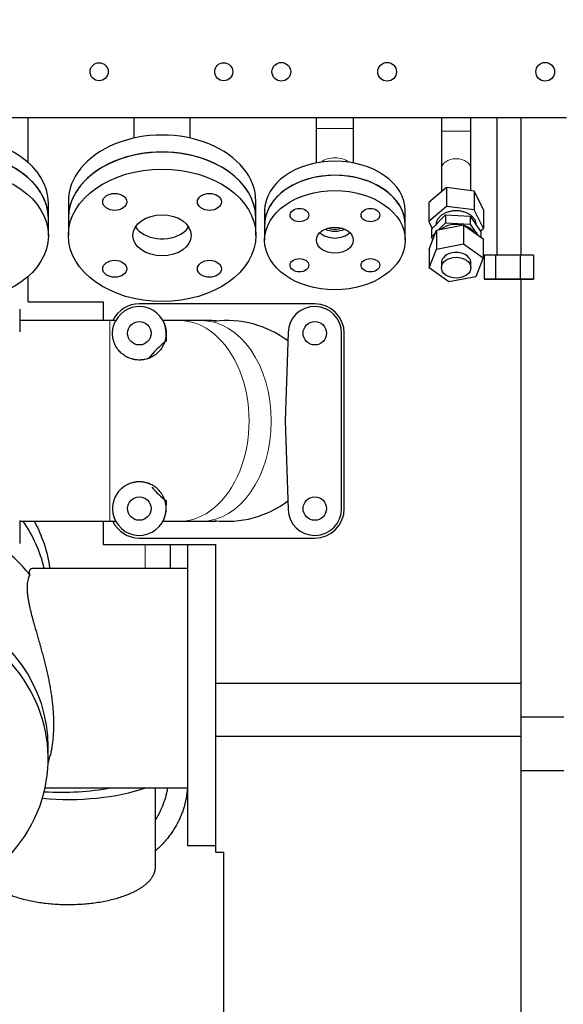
# Model space of a CAD drawing. Header units: inches. Extents: x 0 to 23760, y -13 to 16800.
# Tile 75 of 222: x 2143 to 2549, y 11487 to 12223. Entities that reach past the tile are written whole.
import ezdxf

# ---------------------------------------------------------------- set-up
doc = ezdxf.new("R2010")
doc.units = ezdxf.units.IN
doc.layers.add('254', color=7, linetype='Continuous', true_color=0xffffff)
doc.styles.add('latin_extended', font='simplex.shx')
doc.dimstyles.get("Standard").update_dxf_attribs({"dimtxt": 0.18, "dimasz": 0.18, "dimexe": 0.18, "dimexo": 0.0625, "dimgap": 0.09, "dimtad": 0, "dimtih": 1, "dimtoh": 1, "dimdec": 4, "dimzin": 0, "dimdsep": 46, "dimtxsty": 'Standard', "dimcen": 0.09, "dimadec": 0, "dimazin": 0, "dimtfac": 1, "dimtdec": 4, "dimtofl": 0, "dimtmove": 0, "dimatfit": 3, "dimfxl": 1, "dimtolj": 1, "dimtzin": 0, "dimarcsym": 0})

# ---------------------------------------------------------------- blocks, each defined once
blk = doc.blocks.new('_U8')
at = {"layer": '254', "color": 3, "linetype": 'Continuous', "lineweight": 13, "transparency": 16777216}
for p, q in [((8687.38, 13469.16), (8687.38, 9804.51)), ((1567.71, 11733.16), (1567.71, 9804.51)), ((1707.71, 9844.51), (8547.38, 9844.51))]:
    blk.add_line(p, q, dxfattribs=at)
at = {"layer": '254', "color": 3, "transparency": 16777216}
for points in [[(1707.71, 9867.84), (1707.71, 9821.18), (1567.71, 9844.51)], [(8547.38, 9821.18), (8547.38, 9867.84), (8687.38, 9844.51)]]:
    blk.add_solid(points, dxfattribs=at)
at = {"layer": 'Defpoints', "color": 0, "transparency": 16777216}
for p in [(8687.38, 13509.16), (1567.71, 11773.16), (8687.38, 9844.51)]:
    blk.add_point(p, dxfattribs=at)
at = {"layer": '254', "color": 2, "lineweight": 13, "transparency": 16777216, "insert": (4894.21, 10054.51), "char_height": 140, "attachment_point": 1, "style": 'latin_extended'}
blk.add_mtext('\\A1;7120', dxfattribs=at)

msp = doc.modelspace()

# ---------------------------------------------------------------- linework, layer by layer
at = {"layer": '254', "color": 2, "linetype": 'Continuous', "lineweight": 25}
for p, q in [((2551.291, 12149.654), (2037.291, 12149.654)), ((2149.291, 12116.383), (2149.291, 12149.66)), ((2149.291, 12116.383), (2149.291, 12149.66)), ((2228.291, 12149.654), (2228.291, 12134.602)), ((2270.291, 12134.602), (2270.291, 12149.654)), ((2364.291, 12149.656), (2364.291, 12141.825)), ((2392.291, 12141.825), (2392.291, 12149.656)), ((2457.791, 12149.655), (2457.791, 12139.725)), ((2479.791, 12139.725), (2479.791, 12149.655)), ((2499.221, 12149.653), (2499.221, 12047.178)), ((2517.221, 12047.178), (2517.221, 12149.653)), ((2517.291, 12047.181), (2517.291, 12149.667)), ((2364.291, 12141.825), (2364.291, 12116.042)), ((2392.291, 12116.042), (2392.291, 12141.825)), ((2457.791, 12111.441), (2457.791, 12094.326)), ((2479.791, 12095.347), (2479.791, 12111.441)), ((2461.7, 12097.614), (2448.326, 12086.364)), ((2482.165, 12095.049), (2461.7, 12097.614)), ((2461.7, 12097.614), (2461.7, 12083.472)), ((2489.257, 12081.234), (2482.165, 12095.049)), ((2482.165, 12095.049), (2482.165, 12080.907)), ((2164.382, 12074.519), (2164.382, 12085.923)), ((2179.291, 12087.385), (2179.291, 12074.657)), ((2319.291, 12074.657), (2319.291, 12087.385)), ((2448.326, 12086.364), (2448.326, 12072.222)), ((2461.7, 12083.472), (2448.326, 12072.222)), ((2482.165, 12080.907), (2461.7, 12083.472)), ((2489.257, 12067.092), (2482.165, 12080.907)), ((2489.257, 12081.234), (2489.257, 12067.092)), ((2164.382, 12061.69), (2164.382, 12074.519)), ((2179.291, 12074.657), (2179.291, 12061.929)), ((2319.291, 12061.929), (2319.291, 12074.657)), ((2325.791, 12080.263), (2325.791, 12069.657)), ((2430.791, 12069.657), (2430.791, 12080.263)), ((2450.372, 12066.574), (2460.83, 12077.344)), ((2460.83, 12077.344), (2479.249, 12076.325)), ((2460.83, 12077.344), (2460.83, 12071.333)), ((2479.249, 12076.325), (2487.21, 12064.536)), ((2479.249, 12076.325), (2479.249, 12070.314)), ((2325.791, 12069.657), (2325.791, 12058.343)), ((2430.791, 12058.343), (2430.791, 12069.657)), ((2448.326, 12072.222), (2450.93, 12067.148)), ((2448.715, 12051.675), (2454.094, 12065.871)), ((2450.372, 12066.574), (2450.372, 12060.564)), ((2454.094, 12065.871), (2474.171, 12069.675)), ((2454.094, 12065.871), (2454.094, 12051.729)), ((2455.849, 12066.203), (2460.83, 12071.333)), ((2460.83, 12071.333), (2479.249, 12070.314)), ((2474.171, 12069.675), (2488.868, 12059.283)), ((2474.171, 12069.675), (2474.171, 12055.533)), ((2479.249, 12070.314), (2484.717, 12062.218)), ((2483.791, 12069.598), (2483.791, 12069.635)), ((2486.851, 12065.068), (2489.257, 12067.092)), ((2450.372, 12060.564), (2453.178, 12063.453)), ((2451.468, 12058.941), (2450.372, 12060.564)), ((2487.21, 12064.536), (2487.21, 12060.455)), ((2488.868, 12059.283), (2488.868, 12045.14)), ((2448.715, 12037.533), (2454.094, 12051.729)), ((2448.715, 12051.675), (2448.715, 12037.533)), ((2454.094, 12051.729), (2474.171, 12055.533)), ((2474.171, 12055.533), (2488.868, 12045.14)), ((2488.868, 12045.14), (2483.488, 12030.944)), ((2498.103, 12047.176), (2489.775, 12047.161)), ((2489.775, 12047.161), (2489.775, 12029.161)), ((2516.55, 12047.177), (2498.103, 12047.176)), ((2498.103, 12047.176), (2498.103, 12029.176)), ((2526.667, 12047.163), (2516.55, 12047.177)), ((2516.55, 12047.177), (2516.55, 12029.177)), ((2526.667, 12047.163), (2526.667, 12029.163)), ((2463.412, 12027.14), (2448.715, 12037.533)), ((2457.791, 12041.337), (2457.791, 12037.801)), ((2479.791, 12037.801), (2479.791, 12041.337)), ((2149.291, 12012.157), (2149.291, 12031.238)), ((2149.291, 12012.157), (2149.291, 12031.238)), ((2483.488, 12030.944), (2463.412, 12027.14)), ((2498.103, 12029.176), (2489.775, 12029.161)), ((2489.775, 12029.161), (2499.893, 12029.146)), ((2516.55, 12029.177), (2498.103, 12029.176)), ((2499.893, 12029.146), (2518.339, 12029.147)), ((2526.667, 12029.163), (2516.55, 12029.177)), ((2517.291, 11702.157), (2517.291, 12029.151)), ((2518.339, 12029.147), (2526.667, 12029.163)), ((2149.291, 12012.157), (2205.291, 12012.157)), ((2205.291, 12012.157), (2205.291, 11998.255)), ((2363.291, 12010.757), (2232.291, 12010.757)), ((2142.991, 12006.757), (2142.991, 11989.757)), ((2210.341, 11998.257), (2142.992, 11998.257)), ((2278.715, 11998.257), (2262.158, 11998.257)), ((2252.485, 11983.026), (2252.281, 11989.396)), ((2343.301, 11989.396), (2341.188, 11923.257)), ((2383.291, 11857.757), (2383.291, 11988.757)), ((2385.291, 11857.757), (2385.291, 11988.757)), ((2341.188, 11923.257), (2343.301, 11857.118)), ((2252.281, 11857.118), (2252.485, 11863.488)), ((2142.991, 11848.757), (2142.991, 11831.757)), ((2142.992, 11848.257), (2210.341, 11848.257)), ((2205.291, 11848.259), (2205.291, 11831.029)), ((2262.158, 11848.257), (2278.715, 11848.257)), ((2205.291, 11831.029), (2289.291, 11831.029)), ((2232.291, 11835.757), (2363.291, 11835.757)), ((2255.291, 11831.011), (2255.291, 11813.083)), ((2268.291, 11831.026), (2268.291, 11606.102)), ((2289.291, 11727.423), (2289.291, 11831.029)), ((2268.291, 11813.102), (2152.652, 11813.102)), ((2161.357, 11813.102), (2161.325, 11813.234)), ((2289.291, 11687.709), (2289.291, 11727.423)), ((2289.291, 11727.423), (2517.291, 11727.423)), ((2517.291, 11662.157), (2517.291, 11702.157)), ((2517.291, 11702.157), (2549.291, 11702.157)), ((2289.291, 11601.157), (2289.291, 11687.709)), ((2289.291, 11687.709), (2517.291, 11687.709)), ((2164.291, 11670.982), (2164.291, 11679.842)), ((2164.219, 11667.127), (2165.769, 11673.463)), ((2517.291, 11399.157), (2517.291, 11662.157)), ((2517.291, 11662.157), (2549.291, 11662.157)), ((2161.94, 11649.102), (2268.291, 11649.102)), ((2244.328, 11589.868), (2244.328, 11649.101)), ((2268.291, 11606.102), (2289.291, 11606.102)), ((2289.291, 11601.157), (2295.291, 11601.157)), ((2289.291, 11601.157), (2295.291, 11601.157)), ((2289.291, 11601.157), (2289.291, 11601.157)), ((2295.291, 11601.157), (2295.291, 11601.157)), ((2295.291, 11425.112), (2295.291, 11601.157))]:
    msp.add_line(p, q, dxfattribs=at)
at = {"layer": '254', "color": 110, "linetype": 'Continuous', "lineweight": 13}
for p, q in [((2392.291, 12141.825), (2364.291, 12141.825)), ((2457.791, 12139.725), (2479.791, 12139.725)), ((2210.341, 11998.257), (2210.341, 11848.257)), ((2236.632, 11831.024), (2236.632, 11813.093))]:
    msp.add_line(p, q, dxfattribs=at)
at = {"layer": '254', "color": 2, "linetype": 'Continuous', "lineweight": 25}
for centre, radius in [((2202.291, 12184.154), 6.75), ((2295.291, 12184.154), 6.75), ((2338.291, 12184.154), 7), ((2417.291, 12184.154), 7), ((2535.291, 12184.154), 7), ((2232.291, 11988.757), 8.75), ((2363.291, 11988.757), 8.75), ((2232.291, 11857.757), 8.75), ((2363.291, 11857.757), 8.75)]:
    msp.add_circle(centre, radius, dxfattribs=at)
for centre, radius, start, end in [((2232.291, 11988.757), 22, 90, 153.984375), ((2232.291, 11988.757), 20, 1.830207, 153.23834), ((2363.291, 11988.757), 20, 0, 178.169793), ((2363.291, 11988.757), 22, 0, 90), ((2297.791, 11923.257), 75, 52.836104, 97.20285), ((2297.791, 11923.257), 75, 127.163298, 141.572857), ((2297.791, 11923.257), 75, 221.381045, 232.836702), ((2297.791, 11923.257), 75, 262.789119, 307.163896), ((2232.291, 11857.757), 20, 198.318082, 358.169793), ((2363.291, 11857.757), 20, 181.830207, 0), ((2363.291, 11857.757), 22, 270, 0), ((2232.291, 11857.757), 22, 205.879219, 270)]:
    msp.add_arc(centre, radius, start, end, dxfattribs=at)
for centre, major_axis, ratio, start_param, end_param in [((2094.382, 12085.923), (70, 0), 0.7014379, 0, 1.5707958), ((2249.291, 12087.385), (70, 0), 0.7071066, 0, 3.1415927), ((2094.382, 12074.519), (70, 0), 0.7014379, 0.7853961, 3.1416893), ((2094.382, 12074.519), (70, 0), 0.7014379, 0, 1.5707958), ((2249.291, 12074.657), (70, 0), 0.7071066, 0, 3.1414945), ((2249.291, 12074.657), (70, 0), 0.7071066, 0, 3.1415927), ((2378.291, 12080.263), (-52.5, 0), 0.7071068, 3.1415927, 6.2831853), ((2094.382, 12074.519), (70, 0), 0.7014379, 0.0000007, 0.7853961), ((2378.291, 12069.657), (-52.5, 0), 0.7071068, 3.1416908, 6.2831853), ((2378.291, 12069.657), (52.5, 0), 0.7071068, 0, 3.1415927), ((2249.291, 12074.657), (21.75, 0), 0.7071066, 3.568162, 5.4977871), ((2249.291, 12074.657), (21.75, 0), 0.7071066, 5.4977871, 5.8566159), ((2378.291, 12074.961), (14, 0), 0.7071068, 4.1573009, 4.7123811), ((2378.291, 12074.961), (12, 0), 0.7071068, 4.2596972, 4.7123811), ((2378.291, 12074.961), (12, 0), 0.7071068, 4.7123811, 5.1650649), ((2378.291, 12074.961), (14, 0), 0.7071068, 4.7123811, 5.2675594), ((2468.791, 12059.545), (15, 0), 0.7071068, 1.2404382, 2.4247205), ((2468.791, 12059.545), (15, 0), 0.7071068, 0.406149, 1.1647455), ((2378.291, 12069.657), (13.75, 0), 0.7071068, 3.7626463, 5.6622299), ((2468.791, 12041.337), (11, 0), 0.7071068, 0, 3.1415927), ((2039.291, 11788.691), (-125, 0), 0.9066446, 3.3598352, 3.6950038), ((2039.291, 11798.077), (127.5, 0), 0.9025853, 0.130867, 0.4511131), ((2039.291, 11734.267), (138, 0), 0.9066446, 0.6331812, 0.8933987), ((2039.291, 11679.842), (-125, 0), 0.9066446, 3.1415939, 5.4259245), ((2039.291, 11670.982), (-125, 0), 0.9066446, 0.0095242, 5.3733028), ((2179.328, 11680.161), (92.5, 0), 0.4297911, 4.5010711, 5.3865308), ((2174.291, 11685.648), (92.5, 0), 0.4305111, 4.5712137, 5.1208942)]:
    msp.add_ellipse(centre, major_axis=major_axis, ratio=ratio, start_param=start_param, end_param=end_param, dxfattribs=at)
at = {"layer": '254', "color": 110, "linetype": 'Continuous', "lineweight": 13}
for centre, major_axis, ratio, start_param, end_param in [((2378.291, 12110.005), (14, 0), 0.7071068, 0.7365974, 2.4049794), ((2468.791, 12111.441), (-11, 0), 0.7071068, 3.1415927, 6.2831853), ((2262.158, 11923.257), (0, 75), 0.6941237, 3.1395563, 6.2852216), ((2278.715, 11923.257), (0, 75), 0.6941237, 3.1416507, 6.2831273)]:
    msp.add_ellipse(centre, major_axis=major_axis, ratio=ratio, start_param=start_param, end_param=end_param, dxfattribs=at)
at = {"layer": '254', "color": 2, "linetype": 'Continuous', "lineweight": 25}
for centre, major_axis, ratio in [((2094.382, 12061.69), (70, 0), 0.7014379), ((2249.291, 12061.929), (70, 0), 0.7071066), ((2378.291, 12058.343), (52.5, 0), 0.7071068), ((2213.936, 12086.929), (9, 0), 0.7071066), ((2284.647, 12086.929), (9, 0), 0.7071066), ((2351.775, 12077.093), (-7, 0), 0.7071068), ((2404.808, 12077.093), (-7, 0), 0.7071068), ((2249.291, 12061.929), (21.75, 0), 0.7071066), ((2378.291, 12058.343), (13.75, 0), 0.7071068), ((2351.775, 12039.593), (-7, 0), 0.7071068), ((2404.808, 12039.593), (-7, 0), 0.7071068), ((2468.791, 12037.801), (11, 0), 0.7071068), ((2213.936, 12036.929), (9, 0), 0.7071066), ((2284.647, 12036.929), (9, 0), 0.7071066), ((2508.221, 12029.162), (13, 0), 0.0009394)]:
    msp.add_ellipse(centre, major_axis=major_axis, ratio=ratio, dxfattribs=at)
for points, knots in [([(2457.791, 12139.725), (2457.791, 12137.071), (2457.791, 12131.879), (2457.791, 12124.289), (2457.791, 12117.331), (2457.791, 12113.312), (2457.791, 12111.441)], [0, 0, 0, 0, 0.2500257, 0.5000006, 0.7499744, 1, 1, 1, 1]), ([(2479.791, 12111.441), (2479.791, 12113.312), (2479.791, 12117.331), (2479.791, 12124.289), (2479.791, 12131.879), (2479.791, 12137.071), (2479.791, 12139.725)], [0, 0, 0, 0, 0.2500256, 0.4999994, 0.7499743, 1, 1, 1, 1]), ([(2483.791, 12069.635), (2483.791, 12069.982), (2483.767, 12070.329), (2483.671, 12071.02), (2483.599, 12071.364), (2483.407, 12072.045), (2483.288, 12072.382), (2483.003, 12073.046), (2482.837, 12073.373), (2482.462, 12074.015), (2482.251, 12074.329), (2481.789, 12074.941), (2481.536, 12075.239), (2480.991, 12075.816), (2480.698, 12076.095), (2480.075, 12076.632), (2479.745, 12076.89), (2479.051, 12077.38), (2478.687, 12077.614), (2477.928, 12078.054), (2477.533, 12078.261), (2476.717, 12078.647), (2476.295, 12078.826), (2475.429, 12079.153), (2474.985, 12079.301), (2474.078, 12079.567), (2473.615, 12079.684), (2472.676, 12079.886), (2472.199, 12079.97), (2471.236, 12080.105), (2470.75, 12080.156), (2469.773, 12080.225), (2469.282, 12080.242), (2468.3, 12080.242), (2467.81, 12080.225), (2466.833, 12080.156), (2466.346, 12080.105), (2465.383, 12079.97), (2464.907, 12079.886), (2463.967, 12079.684), (2463.505, 12079.567), (2462.598, 12079.301), (2462.153, 12079.153), (2461.287, 12078.826), (2460.866, 12078.647), (2460.05, 12078.261), (2459.655, 12078.054), (2458.896, 12077.614), (2458.532, 12077.38), (2457.838, 12076.89), (2457.508, 12076.632), (2456.885, 12076.095), (2456.592, 12075.816), (2456.047, 12075.239), (2455.794, 12074.941), (2455.331, 12074.329), (2455.121, 12074.015), (2454.745, 12073.373), (2454.58, 12073.046), (2454.295, 12072.382), (2454.175, 12072.045), (2453.984, 12071.364), (2453.912, 12071.02), (2453.815, 12070.33), (2453.791, 12069.983), (2453.791, 12069.636)], [0, 0, 0, 0, 0.031251, 0.031251, 0.062502, 0.062502, 0.0937529, 0.0937529, 0.1250039, 0.1250039, 0.1562549, 0.1562549, 0.1875059, 0.1875059, 0.2187568, 0.2187568, 0.2500078, 0.2500078, 0.2812588, 0.2812588, 0.3125098, 0.3125098, 0.3437607, 0.3437607, 0.3750117, 0.3750117, 0.4062627, 0.4062627, 0.4375137, 0.4375137, 0.4687646, 0.4687646, 0.5000156, 0.5000156, 0.5312666, 0.5312666, 0.5625176, 0.5625176, 0.5937686, 0.5937686, 0.6250195, 0.6250195, 0.6562705, 0.6562705, 0.6875215, 0.6875215, 0.7187725, 0.7187725, 0.7500234, 0.7500234, 0.7812744, 0.7812744, 0.8125254, 0.8125254, 0.8437764, 0.8437764, 0.8750273, 0.8750273, 0.9062783, 0.9062783, 0.9375293, 0.9375293, 0.9687803, 0.9687803, 1, 1, 1, 1]), ([(2249.891, 11998.257), (2249.891, 11998.257), (2249.891, 11998.256), (2249.894, 11998.252), (2249.896, 11998.247), (2249.903, 11998.235), (2249.907, 11998.228), (2249.932, 11998.18), (2249.967, 11998.114), (2250.067, 11997.923), (2250.132, 11997.797), (2250.287, 11997.485), (2250.378, 11997.298), (2250.578, 11996.86), (2250.688, 11996.609), (2250.919, 11996.043), (2251.041, 11995.728), (2251.285, 11995.031), (2251.408, 11994.65), (2251.556, 11994.132), (2251.599, 11993.974), (2251.642, 11993.811), (2251.671, 11993.701), (2251.685, 11993.645), (2251.754, 11993.366), (2251.808, 11993.135), (2251.959, 11992.42), (2252.048, 11991.915), (2252.189, 11990.848), (2252.241, 11990.287), (2252.297, 11989.113), (2252.3, 11988.499), (2252.243, 11987.223), (2252.182, 11986.56), (2252.033, 11985.532), (2251.973, 11985.183), (2251.884, 11984.74), (2251.866, 11984.651), (2251.827, 11984.473), (2251.807, 11984.383), (2251.746, 11984.113), (2251.702, 11983.933), (2251.467, 11983.026), (2251.233, 11982.288), (2250.8, 11981.169), (2250.642, 11980.794), (2250.297, 11980.041), (2250.11, 11979.663), (2249.702, 11978.906), (2249.483, 11978.527), (2249.127, 11977.958), (2249.004, 11977.768), (2248.812, 11977.484), (2248.747, 11977.389), (2248.615, 11977.2), (2248.548, 11977.106), (2248.207, 11976.637), (2247.918, 11976.266), (2247.304, 11975.533), (2246.978, 11975.173), (2246.289, 11974.464), (2245.926, 11974.115), (2245.156, 11973.435), (2244.75, 11973.102), (2244.268, 11972.739), (2244.214, 11972.699), (2244.105, 11972.619), (2244.05, 11972.579), (2243.885, 11972.459), (2243.551, 11972.224), (2243.207, 11971.996), (2242.505, 11971.553), (2242.019, 11971.272), (2241.006, 11970.746), (2240.479, 11970.5), (2239.657, 11970.16), (2239.378, 11970.052), (2239.021, 11969.923), (2238.949, 11969.897), (2238.805, 11969.847), (2238.733, 11969.822), (2238.515, 11969.749), (2238.369, 11969.702), (2237.636, 11969.474), (2237.035, 11969.317), (2236.114, 11969.123), (2235.804, 11969.065), (2235.176, 11968.963), (2234.858, 11968.92), (2234.376, 11968.865), (2234.133, 11968.841), (2233.889, 11968.821), (2233.725, 11968.808), (2233.643, 11968.802), (2233.232, 11968.776), (2232.903, 11968.763), (2231.915, 11968.749), (2231.256, 11968.773), (2230.268, 11968.857), (2229.608, 11968.929), (2228.949, 11969.035), (2228.454, 11969.128), (2228.247, 11969.169), (2228.041, 11969.214), (2227.958, 11969.232), (2227.917, 11969.241), (2227.793, 11969.269), (2227.383, 11969.365), (2226.978, 11969.473), (2226.02, 11969.754), (2225.396, 11969.971), (2224.485, 11970.34), (2224.184, 11970.471), (2223.74, 11970.676), (2223.593, 11970.747), (2223.374, 11970.855), (2223.301, 11970.891), (2223.156, 11970.965), (2222.795, 11971.151), (2222.445, 11971.346), (2221.898, 11971.667), (2221.631, 11971.832), (2220.848, 11972.342), (2220.351, 11972.701), (2219.759, 11973.17), (2219.642, 11973.264), (2219.468, 11973.408), (2219.411, 11973.456), (2219.297, 11973.553), (2219.015, 11973.795), (2218.744, 11974.041), (2218.116, 11974.636), (2217.725, 11975.041), (2216.994, 11975.862), (2216.653, 11976.278), (2216.176, 11976.909), (2216.023, 11977.121), (2215.801, 11977.439), (2215.728, 11977.546), (2215.622, 11977.706), (2215.586, 11977.759), (2215.517, 11977.866), (2215.482, 11977.919), (2215.175, 11978.399), (2214.926, 11978.822), (2214.471, 11979.664), (2214.265, 11980.082), (2213.888, 11980.912), (2213.719, 11981.323), (2213.413, 11982.138), (2213.277, 11982.541), (2213.095, 11983.14), (2213.038, 11983.339), (2212.958, 11983.635), (2212.932, 11983.733), (2212.895, 11983.88), (2212.883, 11983.929), (2212.859, 11984.027), (2212.752, 11984.465), (2212.664, 11984.894), (2212.532, 11985.64), (2212.478, 11986.006), (2212.392, 11986.722), (2212.359, 11987.072), (2212.313, 11987.758), (2212.3, 11988.093), (2212.289, 11988.749), (2212.291, 11989.069), (2212.321, 11990.006), (2212.368, 11990.601), (2212.454, 11991.306), (2212.481, 11991.515), (2212.512, 11991.719), (2212.532, 11991.854), (2212.543, 11991.921), (2212.598, 11992.254), (2212.645, 11992.512), (2212.798, 11993.258), (2212.912, 11993.721), (2213.152, 11994.579), (2213.278, 11994.974), (2213.53, 11995.697), (2213.656, 11996.025), (2213.897, 11996.616), (2214.013, 11996.878), (2214.223, 11997.336), (2214.318, 11997.531), (2214.439, 11997.774), (2214.476, 11997.846), (2214.525, 11997.942), (2214.541, 11997.972), (2214.562, 11998.013), (2214.569, 11998.026), (2214.582, 11998.052), (2214.589, 11998.064), (2214.644, 11998.168), (2214.674, 11998.225), (2214.691, 11998.256), (2214.693, 11998.259), (2214.691, 11998.255)], [0, 0, 0, 0, 0.0053934, 0.0053934, 0.011467, 0.011467, 0.0175405, 0.0175405, 0.0418348, 0.0418348, 0.066129, 0.066129, 0.0904233, 0.0904233, 0.1147175, 0.1147175, 0.1390118, 0.1390118, 0.163306, 0.163306, 0.1693796, 0.1724164, 0.1724164, 0.1754532, 0.1754532, 0.1876003, 0.1876003, 0.2118945, 0.2118945, 0.2361888, 0.2361888, 0.260483, 0.260483, 0.2847773, 0.2847773, 0.2969244, 0.2969244, 0.2999612, 0.2999612, 0.302998, 0.302998, 0.3090715, 0.3090715, 0.3333658, 0.3333658, 0.3455129, 0.3455129, 0.35766, 0.35766, 0.3698072, 0.3698072, 0.3758807, 0.3758807, 0.3789175, 0.3789175, 0.3819543, 0.3819543, 0.3941014, 0.3941014, 0.4062485, 0.4062485, 0.4183957, 0.4183957, 0.4305428, 0.4305428, 0.4320612, 0.4320612, 0.4335796, 0.4335796, 0.4366163, 0.4426899, 0.4426899, 0.454837, 0.454837, 0.4669842, 0.4669842, 0.4730577, 0.4730577, 0.4745761, 0.4745761, 0.4760945, 0.4760945, 0.4791313, 0.4791313, 0.4912784, 0.4912784, 0.497352, 0.497352, 0.5034255, 0.5034255, 0.5064623, 0.5079807, 0.5079807, 0.5094991, 0.5094991, 0.5155727, 0.5155727, 0.5277198, 0.5277198, 0.5337933, 0.5398669, 0.5398669, 0.5429037, 0.5436629, 0.5436629, 0.5444221, 0.5444221, 0.5459405, 0.552014, 0.552014, 0.5641612, 0.5641612, 0.5702347, 0.5702347, 0.5732715, 0.5732715, 0.5747899, 0.5747899, 0.5763083, 0.5823818, 0.5823818, 0.5884554, 0.5884554, 0.6006025, 0.6006025, 0.6036393, 0.6036393, 0.6051577, 0.6051577, 0.6066761, 0.6127497, 0.6127497, 0.6248968, 0.6248968, 0.6370439, 0.6370439, 0.6431175, 0.6431175, 0.6461543, 0.6461543, 0.6476726, 0.6476726, 0.649191, 0.649191, 0.6613382, 0.6613382, 0.6734853, 0.6734853, 0.6856324, 0.6856324, 0.6977795, 0.6977795, 0.7038531, 0.7038531, 0.7068899, 0.7068899, 0.7084083, 0.7084083, 0.7099267, 0.7220738, 0.7220738, 0.7342209, 0.7342209, 0.746368, 0.746368, 0.7585152, 0.7585152, 0.7706623, 0.7706623, 0.7949565, 0.7949565, 0.8010301, 0.8040669, 0.8040669, 0.8071037, 0.8071037, 0.8192508, 0.8192508, 0.843545, 0.843545, 0.8678393, 0.8678393, 0.8921335, 0.8921335, 0.9164278, 0.9164278, 0.940722, 0.940722, 0.9528692, 0.9528692, 0.9589427, 0.9589427, 0.9619795, 0.9619795, 0.9650163, 0.9650163, 0.9893105, 0.9893105, 1, 1, 1, 1]), ([(2289.943, 11997.965), (2289.911, 11998.023), (2289.206, 11998.134), (2285.895, 11998.233), (2281.461, 11998.258), (2278.7, 11998.257)], [0, 0, 0, 0, 0.2826426, 0.6356412, 1, 1, 1, 1]), ([(2249.891, 11848.257), (2249.891, 11848.256), (2249.891, 11848.257), (2249.894, 11848.262), (2249.896, 11848.266), (2249.903, 11848.278), (2249.907, 11848.286), (2249.932, 11848.333), (2249.967, 11848.399), (2250.067, 11848.591), (2250.132, 11848.716), (2250.287, 11849.029), (2250.378, 11849.216), (2250.578, 11849.654), (2250.688, 11849.904), (2250.919, 11850.471), (2251.041, 11850.786), (2251.285, 11851.483), (2251.408, 11851.864), (2251.556, 11852.381), (2251.599, 11852.54), (2251.642, 11852.703), (2251.671, 11852.813), (2251.685, 11852.868), (2251.754, 11853.148), (2251.808, 11853.379), (2251.959, 11854.093), (2252.048, 11854.599), (2252.189, 11855.665), (2252.241, 11856.226), (2252.297, 11857.401), (2252.3, 11858.014), (2252.243, 11859.29), (2252.182, 11859.953), (2252.033, 11860.982), (2251.973, 11861.331), (2251.884, 11861.773), (2251.866, 11861.862), (2251.827, 11862.041), (2251.807, 11862.13), (2251.746, 11862.4), (2251.702, 11862.581), (2251.467, 11863.488), (2251.233, 11864.226), (2250.8, 11865.345), (2250.642, 11865.72), (2250.297, 11866.473), (2250.11, 11866.85), (2249.702, 11867.608), (2249.483, 11867.987), (2249.127, 11868.556), (2249.004, 11868.746), (2248.812, 11869.03), (2248.747, 11869.125), (2248.615, 11869.313), (2248.548, 11869.407), (2248.207, 11869.877), (2247.918, 11870.248), (2247.304, 11870.98), (2246.978, 11871.341), (2246.289, 11872.05), (2245.926, 11872.398), (2245.156, 11873.079), (2244.75, 11873.411), (2244.268, 11873.775), (2244.214, 11873.815), (2244.105, 11873.895), (2244.05, 11873.935), (2243.885, 11874.054), (2243.551, 11874.29), (2243.207, 11874.517), (2242.505, 11874.961), (2242.019, 11875.241), (2241.006, 11875.767), (2240.479, 11876.014), (2239.657, 11876.353), (2239.378, 11876.462), (2239.021, 11876.591), (2238.949, 11876.616), (2238.805, 11876.666), (2238.733, 11876.691), (2238.515, 11876.764), (2238.369, 11876.811), (2237.636, 11877.039), (2237.035, 11877.196), (2236.114, 11877.391), (2235.804, 11877.449), (2235.176, 11877.55), (2234.858, 11877.594), (2234.376, 11877.649), (2234.133, 11877.673), (2233.889, 11877.693), (2233.725, 11877.706), (2233.643, 11877.711), (2233.232, 11877.737), (2232.903, 11877.75), (2231.915, 11877.764), (2231.256, 11877.741), (2230.268, 11877.657), (2229.608, 11877.584), (2228.949, 11877.478), (2228.454, 11877.386), (2228.247, 11877.345), (2228.041, 11877.3), (2227.958, 11877.282), (2227.917, 11877.273), (2227.793, 11877.245), (2227.383, 11877.149), (2226.978, 11877.041), (2226.02, 11876.76), (2225.396, 11876.542), (2224.485, 11876.173), (2224.184, 11876.043), (2223.74, 11875.837), (2223.593, 11875.767), (2223.374, 11875.659), (2223.301, 11875.622), (2223.156, 11875.548), (2222.795, 11875.362), (2222.445, 11875.168), (2221.898, 11874.847), (2221.631, 11874.681), (2220.848, 11874.171), (2220.351, 11873.813), (2219.759, 11873.344), (2219.642, 11873.249), (2219.468, 11873.105), (2219.411, 11873.057), (2219.297, 11872.961), (2219.015, 11872.718), (2218.744, 11872.473), (2218.116, 11871.877), (2217.725, 11871.473), (2216.994, 11870.652), (2216.653, 11870.236), (2216.176, 11869.605), (2216.023, 11869.393), (2215.801, 11869.074), (2215.728, 11868.968), (2215.622, 11868.808), (2215.586, 11868.754), (2215.517, 11868.648), (2215.482, 11868.594), (2215.175, 11868.115), (2214.926, 11867.691), (2214.471, 11866.849), (2214.265, 11866.431), (2213.888, 11865.602), (2213.719, 11865.191), (2213.413, 11864.376), (2213.277, 11863.972), (2213.095, 11863.374), (2213.038, 11863.175), (2212.958, 11862.879), (2212.932, 11862.781), (2212.895, 11862.633), (2212.883, 11862.584), (2212.859, 11862.487), (2212.752, 11862.048), (2212.664, 11861.62), (2212.532, 11860.873), (2212.478, 11860.508), (2212.392, 11859.792), (2212.359, 11859.441), (2212.313, 11858.755), (2212.3, 11858.42), (2212.289, 11857.765), (2212.291, 11857.445), (2212.321, 11856.507), (2212.368, 11855.913), (2212.454, 11855.208), (2212.481, 11854.999), (2212.512, 11854.795), (2212.532, 11854.66), (2212.543, 11854.592), (2212.598, 11854.259), (2212.645, 11854.002), (2212.798, 11853.255), (2212.912, 11852.792), (2213.152, 11851.935), (2213.278, 11851.54), (2213.486, 11850.943), (2213.568, 11850.723), (2213.648, 11850.516)], [0, 0, 0, 0, 0.0061039, 0.0061039, 0.0129775, 0.0129775, 0.0198511, 0.0198511, 0.0473455, 0.0473455, 0.0748399, 0.0748399, 0.1023344, 0.1023344, 0.1298288, 0.1298288, 0.1573232, 0.1573232, 0.1848177, 0.1848177, 0.1916913, 0.1951281, 0.1951281, 0.1985649, 0.1985649, 0.2123121, 0.2123121, 0.2398065, 0.2398065, 0.2673009, 0.2673009, 0.2947954, 0.2947954, 0.3222898, 0.3222898, 0.336037, 0.336037, 0.3394738, 0.3394738, 0.3429106, 0.3429106, 0.3497842, 0.3497842, 0.3772787, 0.3772787, 0.3910259, 0.3910259, 0.4047731, 0.4047731, 0.4185203, 0.4185203, 0.4253939, 0.4253939, 0.4288307, 0.4288307, 0.4322675, 0.4322675, 0.4460147, 0.4460147, 0.459762, 0.459762, 0.4735092, 0.4735092, 0.4872564, 0.4872564, 0.4889748, 0.4889748, 0.4906932, 0.4906932, 0.49413, 0.5010036, 0.5010036, 0.5147508, 0.5147508, 0.528498, 0.528498, 0.5353716, 0.5353716, 0.53709, 0.53709, 0.5388084, 0.5388084, 0.5422452, 0.5422452, 0.5559925, 0.5559925, 0.5628661, 0.5628661, 0.5697397, 0.5697397, 0.5731765, 0.5748949, 0.5748949, 0.5766133, 0.5766133, 0.5834869, 0.5834869, 0.5972341, 0.5972341, 0.6041077, 0.6109813, 0.6109813, 0.6144181, 0.6152773, 0.6152773, 0.6161365, 0.6161365, 0.6178549, 0.6247285, 0.6247285, 0.6384757, 0.6384757, 0.6453494, 0.6453494, 0.6487862, 0.6487862, 0.6505046, 0.6505046, 0.652223, 0.6590966, 0.6590966, 0.6659702, 0.6659702, 0.6797174, 0.6797174, 0.6831542, 0.6831542, 0.6848726, 0.6848726, 0.686591, 0.6934646, 0.6934646, 0.7072118, 0.7072118, 0.720959, 0.720959, 0.7278326, 0.7278326, 0.7312694, 0.7312694, 0.7329878, 0.7329878, 0.7347063, 0.7347063, 0.7484535, 0.7484535, 0.7622007, 0.7622007, 0.7759479, 0.7759479, 0.7896951, 0.7896951, 0.7965687, 0.7965687, 0.8000055, 0.8000055, 0.8017239, 0.8017239, 0.8034423, 0.8171895, 0.8171895, 0.8309368, 0.8309368, 0.844684, 0.844684, 0.8584312, 0.8584312, 0.8721784, 0.8721784, 0.8996728, 0.8996728, 0.9065464, 0.9099832, 0.9099832, 0.91342, 0.91342, 0.9271673, 0.9271673, 0.9546617, 0.9546617, 0.9821561, 0.9821561, 1, 1, 1, 1]), ([(2278.7, 11848.257), (2281.461, 11848.256), (2285.895, 11848.28), (2289.206, 11848.38), (2289.911, 11848.49), (2289.943, 11848.548)], [0, 0, 0, 0, 0.3643588, 0.7173574, 1, 1, 1, 1]), ([(2150.54, 11808.3), (2150.268, 11807.822), (2150.021, 11807.306), (2149.771, 11806.682), (2149.743, 11806.612), (2149.689, 11806.471), (2149.663, 11806.4), (2149.584, 11806.185), (2149.433, 11805.749), (2149.298, 11805.294), (2149.048, 11804.36), (2148.773, 11803.049), (2148.529, 11800.889), (2148.479, 11799.32), (2148.485, 11797.685), (2148.516, 11796.836), (2148.602, 11795.511), (2148.638, 11795.061), (2148.702, 11794.374), (2148.736, 11794.027), (2148.774, 11793.676), (2148.801, 11793.441), (2148.814, 11793.322), (2148.94, 11792.256), (2149.076, 11791.285), (2149.396, 11789.297), (2149.578, 11788.28), (2149.985, 11786.202), (2150.434, 11784.079), (2150.956, 11781.866), (2151.512, 11779.608), (2151.807, 11778.456), (2152.154, 11777.135), (2152.193, 11776.987), (2152.271, 11776.693), (2152.389, 11776.25), (2152.667, 11775.212), (2152.912, 11774.315), (2153.408, 11772.511), (2153.749, 11771.294), (2154.446, 11768.833), (2154.801, 11767.589), (2155.524, 11765.072), (2155.89, 11763.799), (2156.63, 11761.225), (2157.004, 11759.923), (2157.567, 11757.948), (2157.755, 11757.286), (2158.038, 11756.286), (2158.132, 11755.952), (2158.273, 11755.45), (2158.32, 11755.282), (2158.414, 11754.947), (2158.838, 11753.436), (2159.257, 11751.918), (2159.993, 11749.209), (2160.357, 11747.848), (2161.072, 11745.115), (2161.423, 11743.743), (2162.111, 11740.985), (2162.447, 11739.6), (2163.101, 11736.816), (2163.419, 11735.417), (2164.035, 11732.604), (2164.332, 11731.191), (2164.689, 11729.415), (2164.795, 11728.881), (2164.899, 11728.346), (2164.968, 11727.989), (2165.003, 11727.811), (2165.173, 11726.918), (2165.306, 11726.205), (2165.692, 11724.072), (2165.934, 11722.656), (2166.385, 11719.836), (2166.593, 11718.432), (2166.976, 11715.636), (2167.151, 11714.244), (2167.463, 11711.471), (2167.602, 11710.091), (2167.841, 11707.342), (2167.942, 11705.974), (2168.105, 11703.249), (2168.167, 11701.893), (2168.214, 11700.374), (2168.219, 11700.205), (2168.228, 11699.868), (2168.241, 11699.363), (2168.264, 11698.193), (2168.272, 11697.201), (2168.272, 11695.234), (2168.252, 11693.943), (2168.172, 11691.403), (2168.052, 11688.904), (2167.753, 11685.278), (2167.478, 11682.941), (2167.242, 11681.22), (2167.159, 11680.651), (2167.027, 11679.806), (2166.96, 11679.385), (2166.889, 11678.967), (2166.842, 11678.689), (2166.818, 11678.551), (2166.599, 11677.306), (2166.388, 11676.231), (2166.001, 11674.444), (2165.833, 11673.718), (2165.657, 11673.006)], [0, 0, 0, 0, 0.0258331, 0.0258331, 0.0290623, 0.0290623, 0.0322914, 0.0322914, 0.0387497, 0.0516662, 0.0516662, 0.0774994, 0.1033325, 0.1291656, 0.1291656, 0.1549987, 0.1549987, 0.1679153, 0.1679153, 0.1743735, 0.1776027, 0.1776027, 0.1808318, 0.1808318, 0.2066649, 0.2066649, 0.2324981, 0.2324981, 0.2583312, 0.2841643, 0.2841643, 0.3099974, 0.3099974, 0.3132266, 0.3132266, 0.3164557, 0.322914, 0.3358305, 0.3358305, 0.3616637, 0.3616637, 0.3874968, 0.3874968, 0.4133299, 0.4133299, 0.439163, 0.439163, 0.4520796, 0.4520796, 0.4585378, 0.4585378, 0.461767, 0.461767, 0.4649961, 0.4908292, 0.4908292, 0.5166624, 0.5166624, 0.5424955, 0.5424955, 0.5683286, 0.5683286, 0.5941617, 0.5941617, 0.6199948, 0.6199948, 0.6264531, 0.6296823, 0.6296823, 0.6329114, 0.6329114, 0.645828, 0.645828, 0.6716611, 0.6716611, 0.6974942, 0.6974942, 0.7233273, 0.7233273, 0.7491604, 0.7491604, 0.7749935, 0.7749935, 0.8008267, 0.8008267, 0.8040558, 0.8040558, 0.8072849, 0.8137432, 0.8266598, 0.8266598, 0.8524929, 0.8524929, 0.878326, 0.9041591, 0.9299923, 0.9299923, 0.9429088, 0.9429088, 0.9493671, 0.9525962, 0.9525962, 0.9558254, 0.9558254, 0.9816585, 0.9816585, 1, 1, 1, 1]), ([(2150.54, 11808.3), (2150.466, 11808.733), (2150.364, 11809.54), (2150.343, 11810.576), (2150.45, 11811.439), (2150.606, 11811.898), (2150.752, 11812.199), (2150.833, 11812.338), (2150.94, 11812.481), (2150.989, 11812.538), (2151.022, 11812.575), (2151.039, 11812.593), (2151.193, 11812.752), (2151.348, 11812.862), (2151.692, 11813.021), (2151.879, 11813.071), (2152.155, 11813.099), (2152.23, 11813.103), (2152.306, 11813.102)], [0, 0, 0, 0, 0.135888, 0.2717761, 0.4076641, 0.5435521, 0.5435521, 0.6114961, 0.6454681, 0.6624541, 0.6624541, 0.6794401, 0.6794401, 0.8153282, 0.8153282, 0.9512162, 0.9512162, 1, 1, 1, 1]), ([(2244.592, 11625.547), (2246.009, 11627.824), (2249.44, 11634.172), (2252.248, 11642.299), (2253.384, 11647.881), (2253.607, 11649.17)], [0, 0, 0, 0, 0.311812, 0.8403265, 1, 1, 1, 1])]:
    msp.add_open_spline(points, degree=3, knots=knots, dxfattribs=at)
for points, degree in [([(2214.303, 11998.257), (2210.341, 11998.257)], 1), ([(2262.158, 11998.257), (2256.886, 11998.257), (2249.953, 11998.257)], 2), ([(2210.341, 11848.257), (2214.303, 11848.257)], 1), ([(2249.953, 11848.257), (2256.886, 11848.257), (2262.158, 11848.257)], 2)]:
    msp.add_open_spline(points, degree=degree, dxfattribs=at)
msp.add_rational_spline([(2268.094, 11649.176), (2267.523, 11637.022), (2263.511, 11623.612), (2255.143, 11611.55), (2244.635, 11602.328)], [1.01158267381, 1.00364409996, 0.991211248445, 0.99256366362, 0.999316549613], degree=4, dxfattribs=at)
msp.add_rational_spline([(2116.293, 11583.051), (2120.418, 11576.005), (2130.235, 11569.467), (2144.962, 11565.35), (2180.509, 11560.241), (2213.106, 11560.764), (2233.685, 11571.641), (2242.544, 11583.028), (2243.711, 11585.213), (2244.328, 11587.512), (2244.328, 11589.868)], [0.997699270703, 0.990985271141, 0.993462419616, 1.01661171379, 1.01661171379, 0.958470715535, 1.01661171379, 1.01661171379, 1.01390807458, 1.01024984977, 1.00663175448], degree=4, knots=[0, 0, 0, 0, 0, 0.3417004, 0.3417004, 0.3417004, 0.8832247, 0.8832247, 0.8832247, 1, 1, 1, 1, 1], dxfattribs=at)

# ---------------------------------------------------------------- dimensions: what is measured, and where the dimension line sits
at = {"layer": '254', "color": 2, "linetype": 'Continuous', "lineweight": 13}
dim = msp.add_linear_dim(base=(8687.382, 9844.51), p1=(1567.709, 11773.157), p2=(8687.382, 13509.156), dimstyle='Standard', override={"dimscale": 40, "dimtxt": 3.5, "dimasz": 3.5, "dimexe": 1, "dimexo": 1, "dimgap": 1.75, "dimtad": 1, "dimtih": 1, "dimtoh": 0, "dimdec": 0, "dimlfac": 1, "dimzin": 8, "dimdsep": 46, "dimlunit": 2, "dimtxsty": 'latin_extended', "dimsah": 1, "dimse1": 0, "dimse2": 0, "dimsd1": 0, "dimsd2": 0, "dimclrd": 3, "dimclre": 3, "dimclrt": 2, "dimtol": 0, "dimtm": -0.1, "dimtfac": 0.714286, "dimtdec": 3, "dimtofl": 1, "dimtmove": 0, "dimtzin": 8, "dimlwd": 13, "dimlwe": 13}, dxfattribs=at)
dim.commit()
dim.dimension.update_dxf_attribs({"geometry": '_U8', "text_midpoint": (5127.546, 9844.51), "dimtype": 160})

doc.saveas('drawing.dxf')
